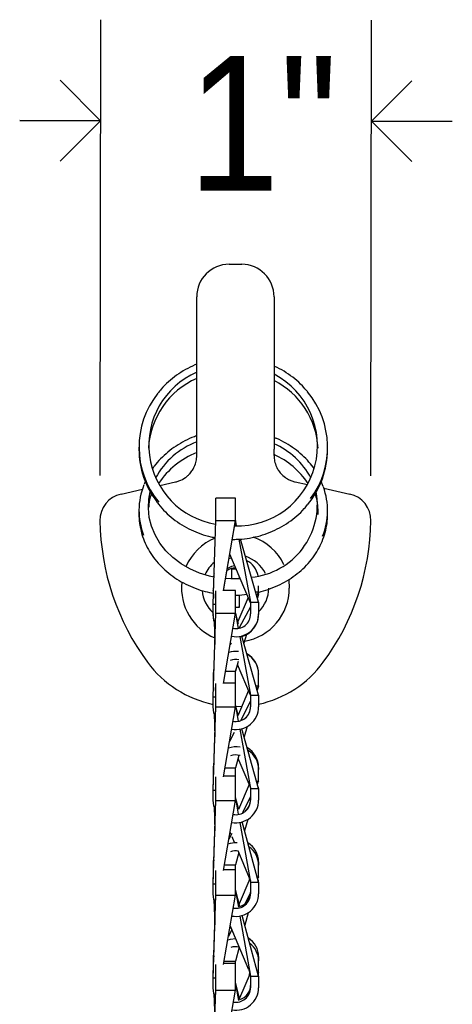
# Model space of a CAD drawing. Header units: inches. Extents: x 0.2 to 47.8, y 0.2 to 35.8.
# Tile 4 of 17: x 9.7 to 11.3, y 19 to 22.7. Entities that reach past the tile are written whole.
import ezdxf

# ---------------------------------------------------------------- set-up
doc = ezdxf.new("R2010")
doc.units = ezdxf.units.IN
doc.header["$MEASUREMENT"] = 0
doc.linetypes.add('SLD-Solid', pattern=[0])
doc.layers.add('DIMS', color=5, linetype='SLD-Solid')
doc.styles.add('SLDTEXTSTYLE1', font='GOTHIC.TTF', dxfattribs={"width": 0.913})
doc.dimstyles.new('SLDDIMSTYLE0', dxfattribs={"dimtxt": 0.5, "dimasz": 0.3, "dimexe": 0, "dimexo": 0.0625, "dimgap": 0.125, "dimtad": 0, "dimtih": 1, "dimtoh": 1, "dimdec": 4, "dimrnd": 1e-09, "dimzin": 12, "dimdsep": 46, "dimlunit": 5, "dimtxsty": 'SLDTEXTSTYLE1', "dimblk1": 'OPEN90', "dimblk2": 'OPEN90', "dimsah": 1, "dimcen": 0.09, "dimadec": 0, "dimazin": 3, "dimtfac": 1, "dimtdec": 4, "dimtmove": 0, "dimatfit": 0, "dimldrblk": 'OPEN90', "dimfxl": 0, "dimfrac": 2, "dimtolj": 1, "dimtzin": 12, "dimarcsym": 0})

# ---------------------------------------------------------------- blocks, each defined once
blk = doc.blocks.new('_Open90')
at = {"color": 0, "linetype": 'ByBlock', "lineweight": -2}
for p, q in [((-0.5, 0.5), (0, 0)), ((0, 0), (-1, 0)), ((0, 0), (-0.5, -0.5))]:
    blk.add_line(p, q, dxfattribs=at)
blk = doc.blocks.new('_D')
at = {"layer": 'DIMS'}
for p, q in [((9.9611, 20.9707), (9.9636, 22.6611)), ((10.9664, 20.9692), (10.9689, 22.6597)), ((9.963, 22.2861), (9.663, 22.2866)), ((10.9683, 22.2847), (11.2683, 22.2842))]:
    blk.add_line(p, q, dxfattribs=at)
at = {"layer": 'DIMS', "xscale": 0.3, "yscale": 0.3}
for p, rotation in [((9.963, 22.2861, 1.4492), 359.9159801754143), ((10.9683, 22.2847, 1.4492), 179.9159801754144)]:
    blk.add_blockref('_Open90', p, dxfattribs=dict(at, rotation=rotation))
at = {"layer": 'DIMS', "insert": (10.2876, 22.527), "char_height": 0.5, "attachment_point": 1, "style": 'SLDTEXTSTYLE1'}
blk.add_mtext('1"', dxfattribs=at)

msp = doc.modelspace()

# ---------------------------------------------------------------- linework, layer by layer
at = {"color": 7, "linetype": 'SLD-Solid', "lineweight": 25}
for p, q in [((10.4400205, 21.7536608), (10.4870205, 21.7536608)), ((10.3200205, 21.5443092), (10.3200205, 21.6336608)), ((10.6070205, 21.6336608), (10.6070205, 21.5443092)), ((10.3200205, 21.156043), (10.3200205, 21.5443092)), ((10.6070205, 21.5443092), (10.6070205, 21.156043)), ((10.3200205, 21.0677235), (10.3200205, 21.156043)), ((10.6070205, 21.156043), (10.6070205, 21.0677235)), ((10.1056233, 21.0751132), (10.1056233, 21.0673877)), ((10.8056233, 21.0673877), (10.8056233, 21.0751132)), ((10.1826575, 20.9333239), (10.2416645, 20.9464054)), ((10.6853766, 20.9464054), (10.730436, 20.936416)), ((10.7896951, 20.9300273), (10.7817572, 20.9482712)), ((10.0392247, 20.9015256), (10.1181406, 20.9190208)), ((10.791849, 20.9228011), (10.8878164, 20.9015256)), ((10.4635205, 20.8856595), (10.3905205, 20.8856595)), ((10.3905205, 20.8056435), (10.3905205, 20.8856595)), ((10.4635205, 20.8056435), (10.4635205, 20.8856595)), ((10.1056233, 20.8403513), (10.1056233, 20.8271033)), ((10.8052079, 20.8215351), (10.8053163, 20.8278692)), ((10.8056233, 20.8271033), (10.8056233, 20.8403513)), ((10.3809322, 20.4928843), (10.3905205, 20.8034586)), ((10.3905205, 20.8034586), (10.3905205, 20.8056435)), ((10.3905205, 20.8034586), (10.4635205, 20.8034586)), ((10.4193644, 20.5426831), (10.4635205, 20.8034586)), ((10.4197848, 20.5434786), (10.4635205, 20.8026889)), ((10.4635205, 20.8034586), (10.4635205, 20.8056435)), ((10.4635205, 20.8034586), (10.4635205, 20.8026889)), ((10.4635205, 20.8021989), (10.4635205, 20.800014)), ((10.4635205, 20.800014), (10.4666195, 20.7834384)), ((10.4641515, 20.7970507), (10.4637885, 20.7985809)), ((10.4680522, 20.7834891), (10.4641515, 20.7970507)), ((10.4518175, 20.7333282), (10.4556233, 20.7332944)), ((10.4758835, 20.7338867), (10.5196442, 20.4998189)), ((10.5496442, 20.4998189), (10.4821441, 20.734496)), ((10.5196442, 20.4979459), (10.4425374, 20.6783273)), ((10.4661192, 20.6231608), (10.4485205, 20.6231608)), ((10.4485205, 20.6231608), (10.4485205, 20.5865321)), ((10.4785205, 20.5871708), (10.4785205, 20.5941494)), ((10.6612167, 20.5829298), (10.6635205, 20.5526608)), ((10.3809322, 20.5540747), (10.3809322, 20.5450018)), ((10.3809322, 20.5450018), (10.3817321, 20.5187957)), ((10.3809322, 20.5433054), (10.3809322, 20.5450018)), ((10.3810543, 20.5337274), (10.3816244, 20.5153064)), ((10.3905205, 20.4612542), (10.3905205, 20.5426831)), ((10.4635205, 20.5434786), (10.4195487, 20.5434786)), ((10.4635205, 20.4612542), (10.4635205, 20.5434786)), ((10.5386335, 20.5381), (10.5496442, 20.5381)), ((10.5496442, 20.5381), (10.542452, 20.5248239)), ((10.5496442, 20.53077), (10.545094, 20.5156387)), ((10.5496442, 20.5381), (10.5496442, 20.5603957)), ((10.5496442, 20.53077), (10.5496442, 20.5381)), ((10.3809322, 20.4564774), (10.3809322, 20.4928843)), ((10.3809322, 20.4928843), (10.3905205, 20.4928843)), ((10.5109856, 20.5182016), (10.4721306, 20.4289094)), ((10.4785205, 20.4821608), (10.4785205, 20.5274897)), ((10.5196442, 20.4998189), (10.5196442, 20.4564774)), ((10.5196442, 20.4998189), (10.5496442, 20.4998189)), ((10.5496442, 20.4998189), (10.5496442, 20.4564774)), ((10.3809322, 20.1487276), (10.3905205, 20.4591056)), ((10.3809322, 20.1486377), (10.3905205, 20.4590686)), ((10.3809322, 20.4564774), (10.3809322, 20.4546043)), ((10.3905205, 20.4590686), (10.3905205, 20.4612542)), ((10.3905205, 20.4590686), (10.4635205, 20.4590686)), ((10.4193882, 20.198554), (10.4635205, 20.4590686)), ((10.4635205, 20.4821608), (10.4785205, 20.4821608)), ((10.4635205, 20.4590686), (10.4635205, 20.4612542)), ((10.4748295, 20.4193926), (10.4635205, 20.4592711)), ((10.4635205, 20.4592341), (10.4739449, 20.4028328)), ((10.5196442, 20.4827231), (10.4776198, 20.4051505)), ((10.5496442, 20.4564774), (10.5496442, 20.4546043)), ((10.3842254, 20.4312719), (10.3869456, 20.3433842)), ((10.3844247, 20.4305908), (10.3870166, 20.3456815)), ((10.447515, 20.3495801), (10.443816, 20.3427523)), ((10.4795381, 20.3725703), (10.5196442, 20.1555746)), ((10.5496442, 20.1555746), (10.4877483, 20.3738371)), ((10.5042477, 20.3798085), (10.4948846, 20.3486725)), ((10.4743224, 20.280295), (10.4635205, 20.2443744)), ((10.4271504, 20.2443744), (10.4635205, 20.2443744)), ((10.4635205, 20.2413621), (10.4645925, 20.2468899)), ((10.4635205, 20.2421999), (10.4635205, 20.2443744)), ((10.4635205, 20.1996806), (10.4635205, 20.2421999)), ((10.4645925, 20.2468899), (10.4660448, 20.2527687)), ((10.5195766, 20.1558236), (10.4711375, 20.2697038)), ((10.3809322, 20.2345162), (10.3809322, 20.2334477)), ((10.3809322, 20.2334477), (10.3809322, 20.1970326)), ((10.4635205, 20.1996806), (10.4195791, 20.1996806)), ((10.4635205, 20.1148705), (10.4635205, 20.1996806)), ((10.5496442, 20.2345162), (10.5496442, 20.2334477)), ((10.5496442, 20.1900965), (10.5496442, 20.2334477)), ((10.3809322, 20.1970326), (10.3816792, 20.1729087)), ((10.3905205, 20.1148705), (10.3905205, 20.198554)), ((10.5123294, 20.1728616), (10.4725749, 20.0791937)), ((10.5398543, 20.1900965), (10.5496442, 20.1900965)), ((10.5496442, 20.1900965), (10.5432994, 20.1779481)), ((10.5489909, 20.1888455), (10.5446147, 20.17331)), ((10.3809322, 20.1486377), (10.3905205, 20.1486377)), ((10.3809322, 20.1122188), (10.3809322, 20.1486377)), ((10.5196442, 20.1326553), (10.4819859, 20.0605508)), ((10.5195766, 20.1558236), (10.5196314, 20.1556437)), ((10.5196442, 20.1555746), (10.5496442, 20.1555746)), ((10.5196442, 20.1555746), (10.5196442, 20.1122188)), ((10.5496442, 20.1556646), (10.5495886, 20.1557707)), ((10.5496442, 20.1555746), (10.5496442, 20.1556646)), ((10.5496442, 20.1555746), (10.5496442, 20.1122188)), ((10.3809322, 19.8050968), (10.3905205, 20.1136676)), ((10.3809322, 19.8027083), (10.3905205, 20.1126861)), ((10.3905205, 20.1126861), (10.3905205, 20.1148705)), ((10.3905205, 20.1126861), (10.4635205, 20.1126861)), ((10.4194209, 19.8527446), (10.4635205, 20.1126861)), ((10.4736598, 20.08175), (10.4635205, 20.1180599)), ((10.4635205, 20.1170783), (10.4741872, 20.0586482)), ((10.4635205, 20.1126861), (10.4635205, 20.1148705)), ((10.4870697, 20.1133458), (10.4650274, 20.1126636)), ((10.3842879, 20.0886626), (10.387011, 20.0007238)), ((10.4593476, 20.0172051), (10.4415363, 19.9831015)), ((10.4795844, 20.0290831), (10.5196442, 19.8096415)), ((10.5496442, 19.8096415), (10.4878493, 20.0309358)), ((10.5067055, 20.0387304), (10.4961433, 20.0012341)), ((10.4765528, 19.9316868), (10.4635205, 19.8854215)), ((10.5178804, 19.816197), (10.4735329, 19.9209658)), ((10.3809322, 19.887115), (10.3809322, 19.879664)), ((10.3809322, 19.879664), (10.3809322, 19.8434353)), ((10.4249646, 19.8854215), (10.4635205, 19.8854215)), ((10.4635205, 19.8832361), (10.4635205, 19.8854215)), ((10.4635205, 19.8543282), (10.4635205, 19.8832361)), ((10.5496442, 19.887115), (10.5496442, 19.879664)), ((10.5496442, 19.8365346), (10.5496442, 19.879664)), ((10.3809322, 19.8434353), (10.3815328, 19.8244248)), ((10.3905205, 19.7664195), (10.3905205, 19.8527446)), ((10.4635205, 19.8543282), (10.4196896, 19.8543282)), ((10.4635205, 19.7664195), (10.4635205, 19.8543282)), ((10.5421345, 19.8365346), (10.5496442, 19.8365346)), ((10.5496442, 19.8365346), (10.5447821, 19.8270532)), ((10.3809322, 19.8027083), (10.3905205, 19.8027083)), ((10.3809322, 19.7663089), (10.3809322, 19.8027083)), ((10.5144765, 19.8242384), (10.4753377, 19.7311105)), ((10.5178804, 19.816197), (10.519311, 19.8114669)), ((10.5196442, 19.8096415), (10.5496442, 19.8096415)), ((10.5196442, 19.8096415), (10.5196442, 19.7663089)), ((10.5453606, 19.8281812), (10.5449205, 19.8265576)), ((10.5496442, 19.81203), (10.5482036, 19.8148006)), ((10.5496442, 19.8096415), (10.5496442, 19.81203)), ((10.5496442, 19.8096415), (10.5496442, 19.7663089)), ((10.3809322, 19.4603538), (10.3905205, 19.7663528)), ((10.3809322, 19.4552109), (10.3905205, 19.7642393)), ((10.3905205, 19.7642393), (10.3905205, 19.7664195)), ((10.3905205, 19.7642393), (10.4635205, 19.7642393)), ((10.4194687, 19.5053747), (10.4635205, 19.7642393)), ((10.4756133, 19.7317662), (10.4635205, 19.7758104)), ((10.4635205, 19.7736969), (10.4742537, 19.7141128)), ((10.4635205, 19.7642393), (10.4635205, 19.7664195)), ((10.5196442, 19.7780324), (10.4897405, 19.7197179)), ((10.3840909, 19.7434535), (10.3869586, 19.6526796)), ((10.5090557, 19.6942341), (10.4975615, 19.6518263)), ((10.4798118, 19.683257), (10.5196442, 19.4621306)), ((10.5496442, 19.4621306), (10.4883924, 19.685222)), ((10.4498814, 19.6419899), (10.4391586, 19.6210796)), ((10.4468727, 19.6399675), (10.4436673, 19.6475744)), ((10.4598504, 19.6091702), (10.4510959, 19.6299456)), ((10.3835843, 19.544992), (10.3809322, 19.5243077)), ((10.4757642, 19.5714051), (10.4635205, 19.5262319)), ((10.5159214, 19.4761081), (10.4732801, 19.5773003)), ((10.3809322, 19.5366398), (10.3809322, 19.5243077)), ((10.3809322, 19.5243077), (10.3809322, 19.4884122)), ((10.3905205, 19.415855), (10.3905205, 19.5053747)), ((10.4635205, 19.5076), (10.4198474, 19.5076)), ((10.423018, 19.5262319), (10.4635205, 19.5262319)), ((10.4635205, 19.5240577), (10.4635205, 19.5262319)), ((10.4635205, 19.5076), (10.4635205, 19.5240577)), ((10.4635205, 19.415855), (10.4635205, 19.5076)), ((10.5496442, 19.5366398), (10.5496442, 19.5243077)), ((10.5496442, 19.481575), (10.5496442, 19.5243077)), ((10.3809322, 19.4884122), (10.3813782, 19.4745882)), ((10.5166384, 19.4744065), (10.477498, 19.38106)), ((10.5159214, 19.4761081), (10.5189409, 19.466035)), ((10.5159317, 19.472721), (10.5163479, 19.475096)), ((10.5443056, 19.481575), (10.5496442, 19.481575)), ((10.5496442, 19.481575), (10.5461778, 19.4747561)), ((10.5496442, 19.4672735), (10.5466248, 19.4731281)), ((10.3809322, 19.4552109), (10.3809322, 19.4603538)), ((10.3809322, 19.4552109), (10.3905205, 19.4552109)), ((10.3809322, 19.4188825), (10.3809322, 19.4552109)), ((10.4800947, 19.371424), (10.4635205, 19.432928)), ((10.5196442, 19.4621306), (10.5496442, 19.4621306)), ((10.5196442, 19.4621306), (10.5196442, 19.4188825)), ((10.5496442, 19.4621306), (10.5496442, 19.4672735)), ((10.5496442, 19.4621306), (10.5496442, 19.4188825)), ((10.3809322, 19.1150019), (10.3905205, 19.4171993)), ((10.3809322, 19.106449), (10.3905205, 19.4136844)), ((10.3838879, 19.3968029), (10.3869057, 19.3032715)), ((10.3905205, 19.4136844), (10.3905205, 19.415855)), ((10.3905205, 19.4136844), (10.4635205, 19.4136844)), ((10.4195454, 19.1567696), (10.4635205, 19.4136844)), ((10.4635205, 19.4294131), (10.4743501, 19.3684236)), ((10.4635205, 19.4136844), (10.4635205, 19.415855)), ((10.5196233, 19.4225199), (10.4986128, 19.3811897)), ((10.4800997, 19.3360433), (10.5196442, 19.1133381)), ((10.5496442, 19.1133381), (10.4890623, 19.338147)), ((10.5110768, 19.3482112), (10.4988239, 19.3019235)), ((10.4505046, 19.2865546), (10.4373213, 19.2606214)), ((10.5135898, 19.1363104), (10.4442925, 19.3013493)), ((10.4774426, 19.2211515), (10.4635205, 19.1685583)), ((10.3832711, 19.188718), (10.3809322, 19.1694777)), ((10.3809322, 19.1855858), (10.3809322, 19.1694777)), ((10.5496442, 19.1855858), (10.5496442, 19.1694777)), ((10.3809322, 19.1694777), (10.3809322, 19.1339565)), ((10.3905205, 19.0631792), (10.3905205, 19.1567696)), ((10.4635205, 19.1599166), (10.420084, 19.1599166)), ((10.4215632, 19.1685583), (10.4635205, 19.1685583)), ((10.4635205, 19.1664041), (10.4635205, 19.1685583)), ((10.4635205, 19.1599166), (10.4635205, 19.1664041)), ((10.4635205, 19.0631792), (10.4635205, 19.1599166)), ((10.5496442, 19.1271906), (10.5496442, 19.1694777)), ((10.3809322, 19.1339565), (10.3812384, 19.1246534)), ((10.3809322, 19.106449), (10.3809322, 19.1150019)), ((10.3809322, 19.106449), (10.3905205, 19.106449)), ((10.3809322, 19.0702809), (10.3809322, 19.106449)), ((10.517685, 19.1225245), (10.4791985, 19.0308634)), ((10.5153109, 19.1183108), (10.5066789, 19.096312)), ((10.5135898, 19.1363104), (10.5185004, 19.1197798)), ((10.5153109, 19.1183108), (10.5166474, 19.1260176)), ((10.5196442, 19.1133381), (10.5496442, 19.1133381)), ((10.5196442, 19.1133381), (10.5196442, 19.0702809)), ((10.5496442, 19.121891), (10.5447739, 19.1314109)), ((10.546933, 19.1271906), (10.5496442, 19.1271906)), ((10.5496442, 19.1271906), (10.5482954, 19.1245276)), ((10.5496442, 19.1133381), (10.5496442, 19.121891)), ((10.5496442, 19.1133381), (10.5496442, 19.0702809)), ((10.4804081, 19.0262811), (10.4635205, 19.0902568)), ((10.4635205, 19.0849182), (10.4745033, 19.0221166)), ((10.3809322, 18.7701552), (10.3905205, 19.0663671)), ((10.3809322, 18.7571646), (10.3905205, 19.0610285)), ((10.3837329, 19.0488732), (10.3868696, 18.9535801)), ((10.3905205, 19.0610285), (10.3905205, 19.0631792)), ((10.3905205, 19.0610285), (10.4635205, 19.0610285)), ((10.4196912, 18.8077755), (10.4635205, 19.0610285)), ((10.4635205, 19.0610285), (10.4635205, 19.0631792)), ((10.5174365, 19.0636053), (10.508686, 19.0463299))]:
    msp.add_line(p, q, dxfattribs=at)
at = {"color": 7, "linetype": 'SLD-Solid', "lineweight": 25, "flags": 128}
for points in [[(10.3840371, 20.5934539), (10.3678746, 20.5970382), (10.3302439, 20.6085369), (10.2946348, 20.623987), (10.2616215, 20.6431393), (10.2317363, 20.6656852), (10.2054611, 20.691261), (10.1832195, 20.7194544), (10.1653702, 20.7498107), (10.1522011, 20.7818406), (10.1439243, 20.8150275), (10.1406734, 20.8488363), (10.1425008, 20.8827219), (10.1475676, 20.9093816)], [(10.4488509, 20.6635576), (10.4434553, 20.6623065), (10.4396467, 20.661195)], [(10.3843946, 20.6050359), (10.3838065, 20.6029593), (10.3818955, 20.5938844)], [(10.4609946, 20.635149), (10.4484913, 20.6326711), (10.4335654, 20.6251525)], [(10.4814221, 20.5873616), (10.4467512, 20.5865701), (10.4272212, 20.5875523)], [(10.3893076, 20.4198439), (10.3838065, 20.4346516), (10.3809322, 20.4564774)], [(10.3892533, 20.4180837), (10.3838065, 20.4327785), (10.3809322, 20.4546043)], [(10.3843127, 20.2581547), (10.3838065, 20.2563468), (10.3809322, 20.2345162)], [(10.3842757, 20.2569594), (10.3838065, 20.2552783), (10.3809322, 20.2334477)], [(10.3893351, 20.0755165), (10.3838065, 20.0903858), (10.3809322, 20.1122188)], [(10.3841994, 19.9102434), (10.3838065, 19.9088339), (10.3809322, 19.887115)], [(10.3839392, 19.9018698), (10.3838065, 19.9013829), (10.3809322, 19.879664)], [(10.3893676, 19.729559), (10.3838065, 19.7444876), (10.3809322, 19.7663089)], [(10.3840211, 19.5589334), (10.3838065, 19.558159), (10.3809322, 19.5366398)], [(10.3894076, 19.382122), (10.3838065, 19.3971038), (10.3809322, 19.4188825)], [(10.4651167, 19.2517543), (10.4434553, 19.248951), (10.4348552, 19.2462136)], [(10.3838527, 19.2070479), (10.3838065, 19.2068806), (10.3809322, 19.1855858)], [(10.3894591, 19.0335774), (10.3838065, 19.0485983), (10.3809322, 19.0702809)]]:
    msp.add_lwpolyline(points, dxfattribs=at)
at = {"color": 7, "linetype": 'SLD-Solid', "lineweight": 25}
for centre, radius, start, end in [((10.4400205, 21.6336608), 0.12, 90, 180), ((10.4870205, 21.6336608), 0.12, 0, 90), ((10.4384782, 21.0819005), 0.2960711, 113.5843532, 260.5954917), ((10.4702094, 21.0809756), 0.2978542, 268.0832736, 62.6566043), ((10.4399556, 21.0556228), 0.2995046, 113.6059985, 177.0090429), ((10.4720684, 21.0558812), 0.2987149, 2.9492346, 63.1423181), ((10.4263561, 21.075095), 0.3205707, 141.3171411, 219.4509447), ((10.4850308, 21.0751869), 0.3204381, 323.5225485, 39.7983629), ((10.4241691, 20.8214745), 0.2924162, 110.8648878, 151.3543281), ((10.4909127, 20.8249892), 0.2873682, 28.3972559, 66.1691155), ((10.4283194, 21.0683928), 0.3226976, 180.1784426, 217.3568764), ((10.4275092, 20.7768638), 0.2981566, 111.131555, 146.6797653), ((10.4863002, 20.7792951), 0.2946803, 33.198937, 65.8161781), ((10.4824443, 21.0684905), 0.3231809, 320.2520128, 359.8044878), ((10.3607707, 20.8403622), 0.2550815, 158.194114, 200.9880521), ((10.2200205, 21.044035), 0.1, 282.5, 289.8410188), ((10.7070205, 21.044035), 0.1, 250.1589812, 257.5), ((10.0608687, 20.803896), 0.1, 102.5, 180.7606501), ((10.4957281, 20.8631765), 0.2719056, 275.7451852, 9.7838056), ((10.5505646, 20.8403286), 0.2549956, 338.1195077, 20.0456905), ((10.8661724, 20.803896), 0.1, 359.2393499, 77.5), ((10.866, 20.8145854), 0.9052023, 180.7606501, 216.4066591), ((10.0610411, 20.8145854), 0.9052023, 323.5933409, 359.2393499), ((10.4635205, 20.5526608), 0.2, 112.0302202, 156.6593549), ((10.4635205, 20.5526608), 0.2, 25.6844565, 70.8740093), ((10.4635205, 20.5526608), 0.1235, 129.0359536, 156.5252135), ((10.4635205, 20.5526608), 0.1235, 25.74616, 72.5484499), ((10.4656692, 20.5810597), 0.0840014, 11.7633086, 62.1472557), ((10.4652636, 20.573483), 0.0545044, 91.263689, 127.4088792), ((10.4635205, 20.5526608), 0.0713428, 98.8156066, 102.1371488), ((10.4635205, 20.5526608), 0.2, 173.6759395, 247.7198643), ((10.4635205, 20.5526608), 0.1235, 184.3778244, 228.0307426), ((10.4635205, 20.5526608), 0.2, 279.6158942, 0), ((10.4635205, 20.5526608), 0.1235, 314.2153959, 0), ((10.4652938, 20.4564978), 0.0843505, 258.9057389, 359.9860861), ((10.4652928, 20.4564893), 0.0543515, 258.0883781, 359.9874691), ((10.4635205, 20.5526608), 0.0713428, 278.8156066, 282.1371488), ((10.4653104, 20.4546142), 0.0843338, 285.5258334, 359.9932754), ((10.4652882, 20.2334302), 0.0843644, 83.672073, 108.2492922), ((10.4635205, 20.5177798), 0.405119, 216.4066591, 258.2371088), ((10.4652882, 20.2334366), 0.0543613, 78.3739304, 112.60541), ((10.4652974, 20.2345136), 0.0843469, 0.0017006, 60.8631493), ((10.4652974, 20.2334452), 0.0843468, 0.0016905, 60.5825849), ((10.4635205, 20.5177798), 0.405119, 282.2740947, 323.5933409), ((10.4652882, 20.1122188), 0.084356, 259.1344417, 359.999968), ((10.4652882, 20.1122188), 0.054356, 258.4515717, 359.9999712), ((10.4652883, 20.1123088), 0.054356, 311.8512447, 359.9999948), ((10.4652883, 19.878811), 0.0847688, 79.3620823, 109.1895743), ((10.4658054, 19.8870321), 0.0838389, 0.0566521, 59.9682533), ((10.4658193, 19.8795849), 0.0838249, 0.0540565, 57.9779863), ((10.4652885, 19.8791208), 0.0546158, 73.6133544, 111.9956387), ((10.4652975, 19.7663421), 0.0843467, 259.3919294, 359.9774587), ((10.4652959, 19.7663281), 0.0543483, 258.8664783, 359.9797443), ((10.4653279, 19.768701), 0.0543163, 309.5661681, 359.9960832), ((10.4652832, 19.521976), 0.0854757, 87.0876264, 110.0658277), ((10.4652877, 19.5228061), 0.0550774, 80.0537523, 111.1872373), ((10.4667359, 19.5364192), 0.0829086, 0.1524854, 58.710887), ((10.4667998, 19.5241047), 0.0828447, 0.1404084, 55.3344619), ((10.4653321, 19.4190363), 0.0843122, 259.6871598, 359.8955143), ((10.4653247, 19.4189714), 0.0543196, 259.3521408, 359.9062434), ((10.4653819, 19.4240844), 0.0542624, 285.6139771, 359.9376792), ((10.4678069, 19.185219), 0.0818381, 0.2568185, 57.6050649), ((10.4652889, 19.1668794), 0.0556164, 76.7649201, 110.3535818), ((10.4679498, 19.1691509), 0.0816951, 0.229262, 53.1030811), ((10.4654124, 19.0707066), 0.0842329, 260.0359546, 359.7104333), ((10.465392, 19.0705265), 0.0542527, 259.9443524, 359.7406405), ((10.4655488, 19.0789971), 0.0540956, 285.7536339, 359.8270633)]:
    msp.add_arc(centre, radius, start, end, dxfattribs=at)
for points, knots in [([(10.3200205, 21.3827605), (10.3176715, 21.3819289), (10.3029662, 21.3767233), (10.2775867, 21.3633036), (10.2444905, 21.3425991), (10.2144366, 21.3179822), (10.1917072, 21.2958216), (10.1804425, 21.2809842), (10.1769191, 21.2763433)], [0, 0, 0, 0, 0.040947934, 0.256339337, 0.471671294, 0.686922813, 0.902074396, 1, 1, 1, 1]), ([(10.7304427, 21.2813321), (10.724465, 21.2885042), (10.7102887, 21.3055129), (10.6840605, 21.3291245), (10.6526394, 21.3519178), (10.626717, 21.3675314), (10.6108489, 21.3742138), (10.6070205, 21.375826)], [0, 0, 0, 0, 0.180065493, 0.427031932, 0.674139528, 0.92138302, 1, 1, 1, 1]), ([(10.3200205, 21.1171455), (10.3170591, 21.1161921), (10.3017265, 21.1112559), (10.2757392, 21.0988173), (10.2427318, 21.0799075), (10.2125111, 21.0576498), (10.1856334, 21.0325284), (10.1664845, 21.0112096), (10.1577264, 20.9977036), (10.1554254, 20.9941551)], [0, 0, 0, 0, 0.0428383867, 0.2217928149, 0.400694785, 0.5794876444, 0.7580987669, 0.9364443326, 1, 1, 1, 1]), ([(10.7562503, 20.9941047), (10.7498742, 21.0028337), (10.7364875, 21.0211602), (10.7116196, 21.0462929), (10.683099, 21.0698308), (10.6514342, 21.0901433), (10.6258772, 21.1039319), (10.6104156, 21.109731), (10.6070205, 21.1110043)], [0, 0, 0, 0, 0.17477846, 0.366947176, 0.559520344, 0.752441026, 0.945640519, 1, 1, 1, 1]), ([(10.2539617, 20.9499712), (10.2629285, 20.9532067), (10.2711445, 20.9576886), (10.2813293, 20.9649239), (10.2843391, 20.9673796), (10.2896787, 20.9721972), (10.292036, 20.9745812), (10.2984176, 20.9816324), (10.3017151, 20.9861483), (10.3070702, 20.9945655), (10.3091648, 20.9985286), (10.314402, 21.0099434), (10.316482, 21.0167992), (10.3185866, 21.0268194), (10.319102, 21.0301041), (10.3196342, 21.0350958), (10.3197713, 21.0367692), (10.319963, 21.0402264), (10.3200205, 21.0419669), (10.3200205, 21.044035)], [0, 0, 0, 0, 0.125, 0.125, 0.1875, 0.1875, 0.25, 0.25, 0.375, 0.375, 0.5, 0.5, 0.75, 0.75, 0.875, 0.875, 0.9375, 0.9375, 1, 1, 1, 1]), ([(10.3200205, 21.044035), (10.3200205, 21.0518061), (10.3200205, 21.0595688), (10.3200205, 21.0673314), (10.3200205, 21.0674621), (10.3200205, 21.0675928), (10.3200205, 21.0677235)], [0, 0, 0, 0, 0.0008465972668, 0.0008465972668, 0.0008465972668, 0.0008608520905, 0.0008608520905, 0.0008608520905, 0.0008608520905]), ([(10.6070205, 21.044035), (10.6070205, 21.0518061), (10.6070205, 21.0595688), (10.6070205, 21.0673314), (10.6070205, 21.0674621), (10.6070205, 21.0675928), (10.6070205, 21.0677235)], [0, 0, 0, 0, 0.0008465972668, 0.0008465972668, 0.0008465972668, 0.0008608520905, 0.0008608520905, 0.0008608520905, 0.0008608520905]), ([(10.6070205, 21.044035), (10.6070205, 21.0419688), (10.607078, 21.0402286), (10.6072697, 21.0367707), (10.6074068, 21.0350961), (10.6079397, 21.0300988), (10.6084565, 21.0268075), (10.6105641, 21.0167805), (10.6126477, 21.0099286), (10.6178594, 20.9985635), (10.6199664, 20.9945746), (10.6253063, 20.9861772), (10.6285212, 20.9817569), (10.6370729, 20.9722852), (10.6423502, 20.967309), (10.6525201, 20.9600887), (10.656238, 20.9577696), (10.66426, 20.9535247), (10.6686063, 20.9515853), (10.6730794, 20.9499712)], [0, 0, 0, 0, 0.0625, 0.0625, 0.125, 0.125, 0.25, 0.25, 0.5, 0.5, 0.625, 0.625, 0.75, 0.75, 0.875, 0.875, 0.9375, 0.9375, 1, 1, 1, 1]), ([(10.1303364, 20.9505225), (10.1291396, 20.9483241), (10.1268608, 20.9441381), (10.1254352, 20.9396715), (10.1247583, 20.9375508)], [0, 0, 0, 0, 0.525205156, 1, 1, 1, 1]), ([(10.1522879, 20.9019374), (10.1514352, 20.9002159), (10.1468071, 20.8908726), (10.1430471, 20.873226), (10.1422789, 20.8567598), (10.1421172, 20.8532929)], [0, 0, 0, 0, 0.151324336, 0.821312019, 1, 1, 1, 1]), ([(10.7706215, 20.8250791), (10.7703454, 20.8367839), (10.7697935, 20.8601764), (10.7652549, 20.8881316), (10.7601389, 20.9002564), (10.7582268, 20.904788)], [0, 0, 0, 0, 0.385435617, 0.770309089, 1, 1, 1, 1]), ([(10.1725117, 20.8716235), (10.1743471, 20.8690001), (10.1834922, 20.855929), (10.2035164, 20.8349128), (10.2323155, 20.8091255), (10.2642547, 20.7868322), (10.2985426, 20.7679808), (10.3349088, 20.7532082), (10.3651127, 20.7438003), (10.3833293, 20.7408521), (10.3885615, 20.7400053)], [0, 0, 0, 0, 0.037683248, 0.187759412, 0.337920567, 0.488167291, 0.638495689, 0.788898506, 0.939366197, 1, 1, 1, 1]), ([(10.4556233, 20.7332944), (10.4627687, 20.7334202), (10.4830836, 20.7337778), (10.5164162, 20.7376859), (10.554969, 20.7462822), (10.5922699, 20.7590318), (10.6278158, 20.775711), (10.6612198, 20.7960764), (10.6918011, 20.8200527), (10.7149638, 20.8417933), (10.7265226, 20.856406), (10.7301322, 20.8609693)], [0, 0, 0, 0, 0.067857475, 0.192923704, 0.318040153, 0.443148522, 0.56823681, 0.693292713, 0.818303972, 0.943259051, 1, 1, 1, 1]), ([(10.1057979, 20.8288953), (10.1057622, 20.8254821), (10.1056079, 20.810769), (10.1070067, 20.7929526), (10.1104277, 20.7789498), (10.1111484, 20.776)], [0, 0, 0, 0, 0.192523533, 0.829900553, 1, 1, 1, 1]), ([(10.5510917, 20.5380653), (10.5623226, 20.5410221), (10.586191, 20.547306), (10.6208136, 20.5613577), (10.6547856, 20.579025), (10.686184, 20.5999834), (10.7146369, 20.6238503), (10.7397572, 20.6503491), (10.7612221, 20.6791239), (10.7787307, 20.7097952), (10.7921346, 20.7419529), (10.8009953, 20.7751732), (10.8051361, 20.8018851), (10.8051927, 20.8173795), (10.8052079, 20.8215351)], [0, 0, 0, 0, 0.079354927, 0.16864869, 0.257925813, 0.34716157, 0.43632298, 0.525370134, 0.614260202, 0.702954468, 0.791427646, 0.879677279, 0.967729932, 1, 1, 1, 1]), ([(10.1111484, 20.776), (10.1128448, 20.7678386), (10.1168567, 20.7485382), (10.1282345, 20.7191471), (10.1443106, 20.6881764), (10.1644905, 20.6589911), (10.188337, 20.6319257), (10.2156067, 20.6073299), (10.2459472, 20.585528), (10.278968, 20.5667646), (10.3142841, 20.5514259), (10.3488052, 20.5400026), (10.3719243, 20.5354882), (10.3821856, 20.5334846)], [0, 0, 0, 0, 0.069066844, 0.163331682, 0.25773629, 0.352331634, 0.44713934, 0.542154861, 0.637355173, 0.732707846, 0.828178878, 0.923737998, 1, 1, 1, 1]), ([(10.4635205, 20.5267838), (10.4652603, 20.5267451), (10.479497, 20.5264279), (10.4936444, 20.5281797), (10.5060629, 20.5297175)], [0, 0, 0, 0, 0.122198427, 1, 1, 1, 1])]:
    msp.add_open_spline(points, degree=3, knots=knots, dxfattribs=at)

# ---------------------------------------------------------------- dimensions: what is measured, and where the dimension line sits
at = {"layer": 'DIMS'}
dim = msp.add_linear_dim(base=(10.968337, 22.2846705), p1=(9.9608688, 20.8040426), p2=(10.9661636, 20.8025685), angle=359.9159802, dimstyle='SLDDIMSTYLE0', dxfattribs=at)
dim.commit()
dim.dimension.update_dxf_attribs({"geometry": '_D', "text_midpoint": (10.5754095, 22.2852467), "dimtype": 160})

doc.saveas('drawing.dxf')
